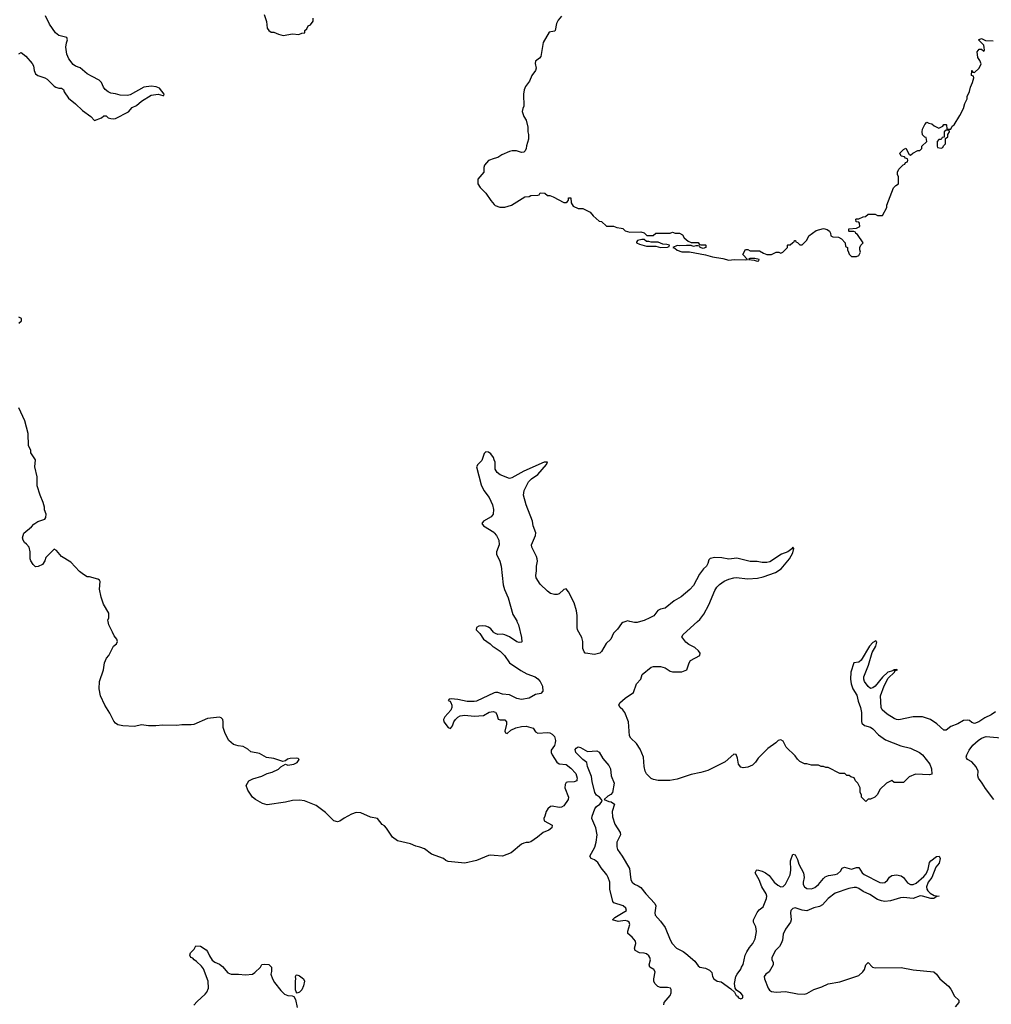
# Model space of a CAD drawing. Header units: inches. Extents: x 2473073 to 2657680, y 705365 to 849016.
# Tile 73 of 151: x 2515977 to 2524214, y 796754 to 805102. Entities that reach past the tile are written whole.
import ezdxf

# ---------------------------------------------------------------- set-up
doc = ezdxf.new("R2010")
doc.units = ezdxf.units.IN
doc.header["$MEASUREMENT"] = 0
for name, color, linetype in [('C5719', 7, 'Continuous'), ('C5729', 7, 'Continuous'), ('C5810', 7, 'Continuous'), ('C5820', 7, 'Continuous')]:
    doc.layers.add(name, color=color, linetype=linetype)

msp = doc.modelspace()

# ---------------------------------------------------------------- linework, layer by layer
at = {"layer": 'C5719', "color": 5}
for points, elevation in [([(2520000, 798016.5), (2519970, 798018.8), (2519950, 798014.8), (2519850, 797973.4), (2519750, 797950.5), (2519610, 797964.9), (2519590, 797974), (2519570, 797990.6), (2519467.9, 798027.9), (2519410, 798070.8), (2519370, 798086.8), (2519334.4, 798094.4), (2519290, 798114.8), (2519179.8, 798139.8), (2519138, 798170), (2519087.9, 798247.9), (2519070, 798266), (2519050, 798278), (2519011.3, 798330), (2518950, 798341), (2518870, 798378), (2518830, 798381), (2518790, 798366), (2518726.8, 798333.2), (2518690, 798307.3), (2518670, 798300.7), (2518641, 798310), (2518570, 798380.7), (2518490, 798439.1), (2518390, 798479.1), (2518350, 798484.9), (2518290, 798482.8), (2518230, 798466.8), (2518074.8, 798445.2), (2518036.1, 798456.1), (2517976, 798490), (2517950, 798511), (2517911, 798570), (2517898, 798610), (2517918, 798650), (2517954.4, 798665.6), (2518030, 798688), (2518074, 798710), (2518118, 798722), (2518170, 798749), (2518190, 798768.7), (2518230, 798788.7), (2518250, 798782.7), (2518302, 798790), (2518330, 798804), (2518344.7, 798830), (2518338, 798838), (2518322, 798842), (2518270, 798839.1), (2518247, 798833), (2518230, 798818), (2518208.4, 798811.6), (2518130, 798838.8), (2518070, 798847.3), (2518010, 798881), (2517935.3, 798895.3), (2517910, 798918), (2517870, 798941), (2517830, 798946), (2517790, 798958), (2517750, 798992), (2517718, 799050), (2517702, 799102), (2517702.8, 799150), (2517698.8, 799170), (2517684, 799184), (2517670, 799187.3), (2517570, 799178), (2517452.5, 799127.5), (2517430, 799124), (2517350, 799124), (2517310, 799118.8), (2517190, 799120.7), (2517130, 799114.8), (2517070, 799114.8), (2517010, 799122.8), (2516950, 799108), (2516850, 799114.9), (2516810, 799124.2), (2516790, 799137.1), (2516775.1, 799155.1), (2516741.7, 799221.7), (2516698.8, 799290), (2516661, 799370), (2516650.8, 799430), (2516654.8, 799490), (2516686.8, 799590), (2516696, 799650), (2516712, 799690), (2516732, 799710), (2516772, 799790), (2516798, 799810), (2516804.7, 799830), (2516801, 799850), (2516776.9, 799876.9), (2516764.7, 799910), (2516732, 799970), (2516726.5, 800000)], 60), ([(2520000, 799904.2), (2519992.4, 799910), (2519970, 799938.4), (2519951.3, 799951.3), (2519930, 799958.7), (2519897, 799963), (2519870, 799959.1), (2519849, 799950), (2519846, 799930), (2519876.6, 799896.6), (2519910, 799849.6), (2519966, 799810), (2519988.4, 799788.4), (2520000, 799780.9)], 60), ([(2520000, 799393.5), (2519850, 799325.4), (2519830, 799321.6), (2519770, 799322.2), (2519690, 799338.9), (2519635.3, 799344.7), (2519618, 799342), (2519609.2, 799330), (2519624.1, 799324.1), (2519632, 799312), (2519640.5, 799290), (2519640.4, 799270), (2519631.4, 799248.6), (2519580.7, 799190), (2519569.5, 799169.5), (2519572.3, 799150), (2519610, 799100.9), (2519630, 799092.7), (2519645.5, 799114.5), (2519657.7, 799150), (2519670.3, 799170), (2519690, 799189.7), (2519710, 799199.8), (2519750, 799206.4), (2519830, 799196.4), (2519910, 799203.1), (2519958, 799230), (2519990, 799236.2), (2520000, 799232.8)], 60), ([(2517453.4, 796746.6), (2517481, 796779), (2517550, 796838.8), (2517563.3, 796856.7), (2517576.2, 796890), (2517574, 796950), (2517536.1, 797056.1), (2517518.7, 797078.7), (2517477, 797117), (2517455.3, 797130), (2517444, 797144), (2517428, 797150), (2517418, 797170), (2517426, 797190), (2517457.2, 797222.8), (2517469, 797251), (2517510, 797246), (2517556.8, 797216.8), (2517570, 797202), (2517585.2, 797165.2), (2517607.7, 797127.7), (2517631.3, 797110), (2517670, 797094.9), (2517694.9, 797074.9), (2517742, 797022), (2517770, 797010.4), (2517830.4, 797010.4), (2517890, 797003), (2517949.4, 797010.6), (2517970, 797022.8), (2518018, 797070), (2518029.5, 797090.5), (2518050, 797094.8), (2518090, 797090.8), (2518111.3, 797070), (2518111.6, 797031.6), (2518106, 797010), (2518118.8, 796970), (2518137.5, 796937.5), (2518190.7, 796870), (2518220.7, 796840.7), (2518250, 796827.7), (2518285.4, 796825.4), (2518299.8, 796819.8), (2518313.7, 796793.7), (2518327.9, 796727.9)], 40)]:
    msp.add_lwpolyline(points, dxfattribs=dict(at, elevation=elevation))
at = {"layer": 'C5719', "color": 5, "elevation": 40}
msp.add_lwpolyline([(2518330, 796848), (2518320.4, 796860.4), (2518316.4, 796876.4), (2518314, 796950), (2518319, 796970), (2518315.3, 796990), (2518320.2, 796999.8), (2518330, 797004.7), (2518350, 796996), (2518382, 796970), (2518390.8, 796950), (2518382.8, 796910), (2518370, 796878), (2518350, 796858)], close=True, dxfattribs=at)
at = {"layer": 'C5729', "color": 5}
for points, elevation in [([(2520192.5, 800000), (2520204.9, 799970), (2520230, 799865.2), (2520232.7, 799827.3), (2520230, 799823), (2520210, 799820.9), (2520191.5, 799828.5), (2520130, 799870.3), (2520090, 799886.5), (2520070, 799891.7), (2520030, 799890.3), (2520010, 799896.5), (2520000, 799904.2)], 60), ([(2521116, 800000), (2521090, 799991.3), (2521078, 799982), (2521044.7, 799935.3), (2521010, 799902), (2520988.7, 799850), (2520950, 799812), (2520910, 799744.7), (2520895.3, 799730), (2520850, 799718.8), (2520774, 799730), (2520771.1, 799731.1), (2520762, 799742), (2520751.3, 799770), (2520751.1, 799828.9), (2520743.5, 799863.5), (2520706.8, 799930), (2520702.8, 799950), (2520703.4, 800000)], 60), ([(2524250, 799233.7), (2524213, 799207), (2524158.2, 799181.8), (2524108.1, 799148.1), (2524070, 799134), (2524050, 799143), (2524030, 799159.1), (2524010, 799163.8), (2523979.5, 799160.5), (2523929.3, 799130.7), (2523869.5, 799110.5), (2523830, 799078), (2523810, 799078), (2523752.8, 799132.8), (2523698, 799170), (2523630, 799191.3), (2523550, 799190.8), (2523430, 799167.3), (2523410, 799167.7), (2523390, 799176.4), (2523330, 799212.6), (2523289, 799250), (2523279.7, 799270), (2523274.3, 799370), (2523304.9, 799455.1), (2523340.2, 799519.8), (2523393.4, 799570), (2523396, 799576), (2523392, 799588), (2523404, 799584), (2523418, 799590), (2523414, 799594), (2523390.5, 799590.5), (2523378, 799582), (2523338, 799570), (2523290, 799526.7), (2523230, 799451.7), (2523210, 799436.5), (2523190, 799432.9), (2523170, 799447.2), (2523139.6, 799490), (2523132.4, 799510), (2523134.2, 799530), (2523173.2, 799630), (2523203.4, 799736.6), (2523236, 799790), (2523243.6, 799823.6), (2523234.4, 799834.4), (2523210, 799822.4), (2523180.5, 799790), (2523110, 799670.4), (2523090, 799654.9), (2523049.6, 799650.4), (2523022.4, 799570), (2523019.1, 799510), (2523024.5, 799470), (2523039.8, 799430), (2523073.7, 799373.7), (2523084.6, 799324.6), (2523104.2, 799270), (2523113.1, 799226.9), (2523112.7, 799152.7), (2523117.2, 799137.2), (2523138, 799118), (2523190, 799104), (2523210, 799089.3), (2523258, 799038), (2523316.7, 798996.7), (2523445.7, 798945.7), (2523530, 798925.8), (2523606.3, 798890), (2523629.7, 798870), (2523692.7, 798790), (2523708, 798750), (2523710, 798706), (2523690, 798700.7), (2523570, 798704.7), (2523516.4, 798683.6), (2523470, 798634), (2523390, 798634), (2523370, 798652), (2523326, 798630), (2523270, 798574), (2523250, 798534), (2523226, 798510), (2523190, 798494), (2523170, 798494), (2523150, 798474), (2523114, 798510), (2523114, 798530), (2523102, 798550), (2523102, 798590), (2523082, 798630), (2523062, 798650), (2523050, 798674), (2523023.6, 798683.6), (2523010, 798694), (2522990, 798694), (2522971.6, 798711.6), (2522930, 798712), (2522830, 798762), (2522810, 798762), (2522791.1, 798771.1), (2522771.6, 798771.6), (2522750, 798782), (2522690, 798782), (2522650, 798792), (2522630, 798792), (2522590, 798812), (2522570, 798832), (2522550, 798862), (2522474.4, 798934.4), (2522450, 798984.7), (2522430, 798996), (2522408, 798990), (2522388, 798970), (2522318, 798922), (2522238, 798842), (2522213.6, 798806.4), (2522190, 798782), (2522150, 798764.7), (2522110, 798758), (2522090, 798764.7), (2522070.9, 798790.9), (2522061.4, 798841.4), (2522050.7, 798870.7), (2522030, 798876), (2521958, 798810), (2521810, 798736), (2521750, 798718), (2521670, 798702.8), (2521550, 798662.8), (2521489.1, 798650.9), (2521389.3, 798650.7), (2521350, 798659.1), (2521330, 798668.2), (2521290, 798707.7), (2521279.3, 798730), (2521270.5, 798770), (2521264.9, 798850), (2521238.3, 798918.3), (2521205.7, 798965.7), (2521157.1, 799010), (2521145.3, 799030), (2521137, 799150), (2521107.4, 799227.4), (2521090.3, 799250.3), (2521067.7, 799270), (2521057.3, 799290), (2521064, 799310), (2521110.4, 799350), (2521181.1, 799398.9), (2521206.4, 799470), (2521241.6, 799510), (2521254.8, 799550), (2521330, 799611.8), (2521350, 799619.5), (2521410, 799618), (2521450, 799606), (2521490, 799579.3), (2521510, 799572.7), (2521590, 799573.2), (2521631.3, 799590), (2521651, 799650), (2521664.7, 799670), (2521742, 799710), (2521744.7, 799730), (2521731.3, 799750), (2521699.8, 799779.8), (2521650, 799804), (2521623.1, 799823.1), (2521590.8, 799870), (2521600.5, 799890), (2521722.1, 800000)], 60), ([(2521240.9, 800000), (2521211.1, 799991.1), (2521190, 799991), (2521150.5, 800000)], 60), ([(2520000, 799780.9), (2520050, 799748.4), (2520086, 799710), (2520129.8, 799649.8), (2520224.3, 799584.3), (2520276.9, 799556.9), (2520347, 799530), (2520370, 799513.5), (2520389.7, 799490), (2520407.8, 799450), (2520412.2, 799407.8), (2520394, 799390), (2520350, 799381.6), (2520297.2, 799350), (2520230, 799337.2), (2520190, 799346), (2520130, 799376.5), (2520070, 799383.6), (2520030, 799396.5), (2520010, 799398), (2520000, 799393.5)], 60), ([(2520000, 799232.8), (2520010, 799229.5), (2520022, 799210), (2520032.1, 799172.1), (2520050, 799166.6), (2520090, 799166.6), (2520102.9, 799150), (2520103.6, 799130), (2520089.6, 799070), (2520094.6, 799054.6), (2520110, 799049.3), (2520141.6, 799078.4), (2520181.6, 799098.4), (2520230, 799109.7), (2520270, 799111.5), (2520330, 799095.3), (2520350, 799064), (2520370, 799053.2), (2520450, 799058.3), (2520470, 799055.1), (2520490, 799044), (2520510, 799025.1), (2520519.3, 798990), (2520517.2, 798970), (2520510, 798947.7), (2520483.7, 798910), (2520482, 798890), (2520491.5, 798870), (2520530, 798805.6), (2520550, 798793), (2520610, 798787), (2520650, 798755.1), (2520691.3, 798710), (2520702.7, 798670), (2520701.2, 798658.8), (2520699, 798650), (2520678.7, 798641.3), (2520621.2, 798638.8), (2520610, 798634), (2520601.2, 798618.8), (2520599, 798590), (2520629.5, 798510), (2520626.6, 798490), (2520590, 798438), (2520570, 798426.7), (2520550, 798423.1), (2520490, 798433), (2520478, 798430), (2520454, 798410), (2520439, 798390), (2520429, 798350), (2520419, 798330), (2520422, 798310), (2520490, 798274), (2520489, 798250), (2520462, 798230), (2520415.3, 798210), (2520368, 798170), (2520310, 798131.3), (2520290, 798124.7), (2520270, 798126), (2520250, 798121), (2520230, 798110.8), (2520142, 798038), (2520070, 798011), (2520000, 798016.5)], 60), ([(2524234.8, 798490), (2524163.4, 798583.4), (2524136, 798630), (2524104.7, 798670), (2524101, 798690), (2524102.8, 798730), (2524086, 798766), (2524048.5, 798808.5), (2524011.3, 798830), (2524003, 798843), (2524000.7, 798850), (2524006, 798870), (2524025.7, 798910), (2524058, 798950), (2524102.6, 798990), (2524130.4, 799010), (2524170, 799024.8), (2524329.5, 799009.5)], 60), ([(2521437, 796750), (2521440.7, 796770), (2521491.6, 796830), (2521499.5, 796850), (2521498.9, 796878.9), (2521494, 796890), (2521470, 796897), (2521410, 796896), (2521386.2, 796906.2), (2521360.7, 796930), (2521352.8, 796950), (2521352.6, 796970), (2521362.9, 797030), (2521353.2, 797050), (2521319.3, 797070), (2521314.5, 797090), (2521323.6, 797130), (2521319.7, 797150), (2521310, 797164.5), (2521290, 797180.5), (2521270, 797187.8), (2521230, 797191.1), (2521195.6, 797210), (2521188.2, 797230), (2521198.9, 797270), (2521196.3, 797290), (2521170, 797324.5), (2521133.6, 797353.6), (2521133.3, 797373.3), (2521149.7, 797430), (2521144.2, 797450), (2521130, 797459.8), (2521110, 797464.2), (2521050, 797456.9), (2521002, 797470), (2521021.2, 797490), (2521122.4, 797550), (2521116.8, 797570), (2521092.8, 797590), (2521013.3, 797613.3), (2521006.3, 797626.3), (2520980.4, 797730), (2520980.3, 797790), (2520966.6, 797830), (2520953.1, 797853.1), (2520905.4, 797910), (2520876.9, 797956.9), (2520850, 797979.3), (2520820.9, 797990), (2520809.7, 798009.7), (2520853, 798087), (2520865, 798130), (2520871.8, 798190), (2520859.8, 798250), (2520828.5, 798330), (2520831.2, 798350), (2520852, 798410), (2520867, 798430), (2520895.1, 798450), (2520915.3, 798475.3), (2520909.6, 798490), (2520892, 798510), (2520867.5, 798527.5), (2520854, 798550), (2520830, 798643.7), (2520824.4, 798684.4), (2520790, 798769.4), (2520784.8, 798804.8), (2520750, 798829.7), (2520692.7, 798890), (2520685.6, 798914.4), (2520693.6, 798926.4), (2520710, 798938), (2520730, 798932), (2520790, 798898.8), (2520870, 798902.8), (2520890, 798890.7), (2520919.3, 798839.3), (2520970, 798777.3), (2520986, 798750), (2520990.3, 798690), (2521016.5, 798630), (2521002, 798550), (2520987.9, 798532.1), (2520962.6, 798517.4), (2520931.3, 798490), (2520970, 798472.2), (2520991, 798470), (2521018, 798450), (2521000.2, 798390), (2521003.5, 798343.5), (2521021.5, 798281.5), (2521068, 798210), (2521069.1, 798190), (2521039.4, 798130), (2521038.6, 798090), (2521045.7, 798065.7), (2521084.7, 798010), (2521145.2, 797905.2), (2521157.2, 797810), (2521168.1, 797790), (2521190, 797771.5), (2521219.7, 797759.7), (2521243.7, 797743.7), (2521284.9, 797690), (2521361.3, 797610), (2521370.4, 797590), (2521361.6, 797530), (2521365.4, 797510), (2521410, 797458.9), (2521450, 797403.8), (2521490, 797300.7), (2521508.8, 797270), (2521543.8, 797230), (2521601.2, 797201.2), (2521624.5, 797184.5), (2521700.9, 797120.9), (2521730, 797080.7), (2521742.8, 797070), (2521790, 797059.1), (2521823.4, 797043.4), (2521843.8, 797023.8), (2521850.6, 796990), (2521860.5, 796970), (2521890, 796950.7), (2521923.4, 796943.4), (2522006.2, 796886.2), (2522037.3, 796857.3), (2522050, 796828.5), (2522061.7, 796821.7), (2522070, 796808.9), (2522090, 796801.3), (2522106, 796810), (2522106, 796830), (2522090, 796849.2), (2522053.6, 796873.6), (2522042, 796890), (2522038, 796930), (2522048.7, 796990), (2522058, 797010), (2522090, 797052), (2522095.1, 797070), (2522110, 797091), (2522126.9, 797170), (2522141, 797199), (2522163.1, 797236.9), (2522190.8, 797270), (2522211.6, 797310), (2522224.4, 797370), (2522218.3, 797410), (2522198.7, 797450), (2522198.7, 797470), (2522230, 797533.4), (2522246.4, 797553.6), (2522279.5, 797580.5), (2522308.7, 797650), (2522312, 797670), (2522306.2, 797690), (2522268.5, 797750), (2522247.1, 797810), (2522212.7, 797870), (2522222, 797890), (2522230, 797893.4), (2522270, 797883.7), (2522299.3, 797870), (2522330, 797844.9), (2522374, 797790), (2522403, 797763), (2522430, 797749.3), (2522450, 797751.6), (2522470, 797772.7), (2522507.8, 797852.2), (2522514.4, 797890), (2522512.3, 797970), (2522530, 798027.3), (2522550, 798020.5), (2522570, 797980.7), (2522582, 797942), (2522621.8, 797870), (2522627.1, 797830), (2522617.7, 797790), (2522619.3, 797770), (2522630.2, 797750), (2522650, 797736.8), (2522690, 797733.9), (2522716.6, 797743.4), (2522749, 797770), (2522790, 797821.7), (2522806.3, 797833.7), (2522834, 797846), (2522890, 797853.4), (2522910, 797860.2), (2522936.5, 797883.5), (2522950.8, 797909.2), (2522970, 797918), (2523030, 797900.9), (2523070, 797912.5), (2523090, 797913.6), (2523118.9, 797870), (2523135, 797855), (2523270, 797786.8), (2523290, 797783.2), (2523310, 797788.1), (2523332.7, 797807.3), (2523350, 797832.9), (2523370, 797847.4), (2523410, 797851.1), (2523450, 797844.6), (2523470, 797830.3), (2523503.8, 797783.8), (2523530, 797769.1), (2523550, 797769.1), (2523578.1, 797781.9), (2523642.7, 797837.3), (2523661, 797859), (2523679.5, 797900.5), (2523690, 797956), (2523701.2, 797970), (2523750, 798006), (2523771.3, 798011.3), (2523781, 797990), (2523770.4, 797950), (2523744.4, 797915.6), (2523708.4, 797830), (2523677.2, 797790), (2523664, 797750), (2523667.2, 797730), (2523675.3, 797715.3), (2523696.1, 797696.1), (2523730, 797677.6), (2523771.3, 797670), (2523752.8, 797667.2), (2523728, 797652), (2523702, 797650), (2523631.8, 797671.8), (2523610, 797674), (2523550, 797651.1), (2523470, 797660.3), (2523443.8, 797656.2), (2523358.8, 797630), (2523310, 797624.8), (2523282, 797630), (2523250, 797643.4), (2523183.8, 797683.8), (2523128.6, 797710), (2523090, 797736.2), (2523070, 797744.1), (2523050, 797744.9), (2523005.1, 797734.9), (2522890, 797695), (2522829.7, 797650.3), (2522783.3, 797596.7), (2522757.6, 797582.4), (2522710, 797571), (2522650, 797547.7), (2522610, 797551.9), (2522550, 797572.7), (2522530, 797567.1), (2522515.5, 797550), (2522510.9, 797530), (2522516.9, 797470), (2522512.7, 797450), (2522470, 797389.7), (2522450.2, 797350), (2522442.8, 797297.2), (2522433.7, 797270), (2522417.3, 797242.7), (2522383.2, 797210), (2522352, 797150), (2522352.2, 797130), (2522363.7, 797110), (2522365.3, 797090), (2522329.4, 797030.6), (2522302.7, 797010), (2522289.5, 796990), (2522290.1, 796970), (2522322, 796890), (2522333.5, 796873.5), (2522350, 796862.7), (2522390, 796857.7), (2522470, 796862.7), (2522570, 796842.4), (2522630, 796839.8), (2522650, 796846.1), (2522710, 796878.4), (2522777.5, 796902.5), (2522831.6, 796928.4), (2522930, 796944.4), (2523090, 796998.5), (2523125.5, 797030), (2523139.1, 797050), (2523151.3, 797088.7), (2523170, 797107.3), (2523206.7, 797070), (2523230, 797062), (2523450, 797065.5), (2523550, 797046.7), (2523728, 797028), (2523750, 797010.3), (2523778.5, 796970), (2523850, 796907.9), (2523870, 796881.5), (2523902.7, 796822.7), (2523937.4, 796790), (2523939.7, 796770), (2523906.3, 796733.7)], 40)]:
    msp.add_lwpolyline(points, dxfattribs=dict(at, elevation=elevation))
at = {"layer": 'C5810', "color": 5}
for points, elevation in [([(2515970, 804812.7), (2515990, 804825.2), (2516030, 804792.7), (2516081.6, 804730), (2516094, 804710), (2516099.3, 804670), (2516110, 804644), (2516129.5, 804629.5), (2516190, 804609.4), (2516210, 804598), (2516270, 804537.2), (2516282, 804530), (2516310, 804521.2), (2516330, 804521.2), (2516348.7, 804510), (2516353.2, 804490), (2516390, 804437.2), (2516450, 804389.2), (2516510, 804333.2), (2516580.2, 804280.2), (2516610, 804248.7), (2516670.7, 804269.3), (2516690, 804288), (2516710, 804288), (2516728, 804270), (2516750, 804264), (2516770, 804261.2), (2516790, 804265.2), (2516899.8, 804320.2), (2516930, 804357.2), (2516965.8, 804374.2), (2517010.8, 804410), (2517090, 804462), (2517149.5, 804469.5), (2517190, 804458), (2517199.6, 804460.4), (2517202, 804470), (2517160.7, 804520.7), (2517133.2, 804533.2), (2517090, 804539.1), (2517030, 804530.5), (2516913.8, 804466.2), (2516890, 804458), (2516830, 804462.3), (2516790, 804474.6), (2516750, 804478.7), (2516725.5, 804490), (2516702, 804510), (2516687.7, 804530), (2516670.7, 804570), (2516650, 804590.8), (2516590, 804619.1), (2516550, 804644.4), (2516490, 804694.9), (2516450, 804708.7), (2516430, 804721.1), (2516394.4, 804770), (2516375.8, 804810), (2516367.7, 804870), (2516373.1, 804906.9), (2516382.4, 804930), (2516376, 804950), (2516310, 804969), (2516279.5, 804990), (2516230, 805063.8), (2516196, 805136)], 60), ([(2518050, 805146), (2518070, 805086), (2518075.3, 805030), (2518089.3, 805009.3), (2518110, 804995.3), (2518130, 804995.3), (2518170, 804979), (2518210, 804969), (2518290, 804981.2), (2518343.6, 804976.4), (2518370, 804988), (2518394, 804990), (2518394, 805010), (2518410, 805026), (2518422, 805050), (2518441, 805059), (2518464.7, 805090), (2518464.7, 805115.3)], 60), ([(2520000, 803924.4), (2519951.1, 803908.9), (2519918, 803870), (2519911.6, 803848.4), (2519910.9, 803809.1), (2519862, 803750), (2519862, 803710), (2519879.6, 803679.6), (2519930, 803632), (2519971.3, 803570), (2520000, 803535.6)], 80), ([(2515970, 802529), (2515991.3, 802550), (2515991.3, 802570), (2515970, 802578.8)], 60), ([(2516726.5, 800000), (2516724.7, 800010), (2516731.3, 800030), (2516731.3, 800070), (2516687.1, 800147.1), (2516667.3, 800207.3), (2516654.4, 800274.4), (2516658.8, 800338.8), (2516652, 800350), (2516638, 800358), (2516570, 800378), (2516550, 800378), (2516516.9, 800396.9), (2516483.5, 800423.5), (2516410, 800502), (2516332, 800550), (2516290, 800602), (2516270, 800612), (2516198, 800542), (2516190, 800514), (2516170, 800482), (2516134.6, 800465.4), (2516110, 800462), (2516090, 800482), (2516070, 800514), (2516066, 800530), (2516066, 800590), (2516056, 800630), (2516035.9, 800655.9), (2516018, 800670), (2516006, 800690), (2516001, 800710), (2516011.6, 800748.4), (2516078, 800802), (2516095.3, 800824.7), (2516130, 800848.7), (2516190, 800866), (2516199.6, 800880.4), (2516202, 800910), (2516186.4, 800946.4), (2516186, 800970), (2516176, 801010), (2516151, 801070), (2516126, 801150), (2516125.4, 801225.4), (2516106, 801310), (2516111.1, 801371.1), (2516072, 801430), (2516071.1, 801451.1), (2516052, 801490), (2516050, 801594), (2516019.8, 801699.8), (2515970.7, 801810)], 60), ([(2520000, 801369.1), (2519992.7, 801390), (2519970, 801420.7), (2519950, 801434), (2519930, 801438.8), (2519915.1, 801424.9), (2519894, 801366), (2519861.2, 801330), (2519849.4, 801310), (2519890, 801159.3), (2519912.8, 801110), (2519957.3, 801050), (2519983.9, 800990), (2519994.5, 800950), (2519989.7, 800910.3), (2519974.3, 800885.7), (2519909.8, 800850.2), (2519895.6, 800830), (2519909.6, 800810), (2519996.7, 800756.7), (2520000, 800752.7)], 60)]:
    msp.add_lwpolyline(points, dxfattribs=dict(at, elevation=elevation))
at = {"layer": 'C5820', "color": 5}
for points, elevation in [([(2520570, 805133.2), (2520542.3, 805097.7), (2520528.2, 805070), (2520516, 805010), (2520510, 805004), (2520464.4, 804995.6), (2520413.4, 804910), (2520394.8, 804790), (2520384.9, 804775.1), (2520350.7, 804749.3), (2520347.3, 804730), (2520356.3, 804690), (2520350.7, 804670), (2520318.8, 804630), (2520298.5, 804581.5), (2520265.2, 804534.8), (2520253.7, 804506.3), (2520247.3, 804470), (2520250.8, 804370), (2520241, 804350), (2520236.9, 804323.1), (2520250, 804282), (2520271.1, 804248.9), (2520284.7, 804190), (2520284.7, 804150), (2520291.1, 804128.9), (2520291.1, 804088.9), (2520272.7, 804032.7), (2520271.1, 804008.9), (2520262, 803990), (2520250, 803978), (2520230, 803975.3), (2520188.9, 803988.9), (2520151.1, 803988.9), (2520130, 803984), (2520064, 803956), (2520030, 803934), (2520000, 803924.4)], 80), ([(2520000, 803535.6), (2520007.1, 803527.1), (2520047.3, 803512.7), (2520090, 803512), (2520146, 803530), (2520260.4, 803599.6), (2520296.4, 803603.6), (2520310, 803612), (2520370, 803614), (2520382, 803618), (2520390, 803634), (2520430, 803632), (2520452.7, 803612.7), (2520470, 803612), (2520499.6, 803599.6), (2520590, 803552), (2520610, 803552), (2520620.4, 803559.6), (2520628.7, 803571.3), (2520630, 803592), (2520650, 803592), (2520652, 803550), (2520670, 803522), (2520710, 803502), (2520750, 803502), (2520814, 803470), (2520839.6, 803439.6), (2520890, 803394), (2520910, 803392), (2520952.7, 803352.7), (2521010, 803351.3), (2521039.6, 803339.6), (2521075.3, 803335.3), (2521090.9, 803330.9), (2521111.1, 803311.1), (2521150, 803301), (2521243.6, 803303.6), (2521270, 803294), (2521292.7, 803272.7), (2521347.3, 803272.7), (2521370, 803291.3), (2521490, 803292), (2521510, 803302), (2521532.7, 803292.7), (2521571.1, 803291.1), (2521596.9, 803276.9), (2521610, 803254), (2521643.6, 803223.6), (2521670, 803214), (2521730, 803214), (2521738, 803198), (2521750, 803194), (2521790, 803194), (2521794, 803190), (2521794, 803170), (2521770, 803162), (2521746, 803170), (2521742, 803182), (2521730, 803186), (2521710, 803186), (2521690, 803178), (2521670, 803188), (2521630, 803189), (2521570, 803184), (2521550, 803188), (2521514, 803170), (2521530, 803164.7), (2521550, 803146.8), (2521590, 803134.8), (2521654.4, 803134.4), (2521790, 803107.7), (2521850, 803090.8), (2521936.7, 803076.7), (2521990, 803062), (2522032.5, 803067.5), (2522130, 803066), (2522146, 803070), (2522108, 803110), (2522130, 803154), (2522150, 803154), (2522170, 803142), (2522250, 803142), (2522282, 803122), (2522311.1, 803111.1), (2522350, 803111.3), (2522390, 803132), (2522411.6, 803131.6), (2522430, 803122), (2522446, 803130), (2522486, 803170), (2522486, 803190), (2522490, 803194), (2522510, 803194), (2522530, 803214), (2522542, 803218), (2522546, 803230), (2522554, 803230), (2522558, 803218), (2522570, 803214), (2522590, 803194), (2522610, 803194), (2522650, 803234), (2522668, 803270), (2522730, 803314.8), (2522790, 803330.7), (2522822, 803322), (2522842, 803310), (2522851.6, 803291.6), (2522854, 803270), (2522870, 803262), (2522919.6, 803259.6), (2522943.6, 803243.6), (2522974, 803210), (2522978, 803178), (2522994, 803170), (2522994, 803150), (2523002, 803130), (2523010, 803114), (2523030, 803094), (2523070, 803094), (2523090, 803102), (2523106, 803130), (2523098, 803150), (2523098, 803170), (2523108, 803190), (2523128, 803210), (2523080.4, 803280.4), (2523066, 803290), (2523062, 803302), (2523047.3, 803307.3), (2523010, 803306), (2523006, 803310), (2523006, 803330), (2523070, 803334), (2523094.6, 803345.4), (2523098, 803350), (2523096.4, 803376.4), (2523090, 803386), (2523067.3, 803387.3), (2523066, 803410), (2523070, 803414), (2523090, 803414), (2523128.4, 803431.6), (2523147.3, 803432.7), (2523170, 803454), (2523230, 803454), (2523250, 803442), (2523290, 803442), (2523328, 803510), (2523328.7, 803530), (2523384.7, 803675.3), (2523403.1, 803696.9), (2523426, 803710), (2523426, 803770), (2523418, 803790), (2523418, 803810), (2523430, 803834), (2523467.3, 803872.7), (2523482, 803878), (2523487.3, 803892.7), (2523502, 803898), (2523506, 803910), (2523502, 803922), (2523487.3, 803927.3), (2523478, 803938), (2523450, 803946), (2523438, 803970), (2523470, 804002), (2523490, 804012), (2523518, 803958), (2523530, 803954), (2523548.4, 803971.6), (2523590, 803992), (2523607.3, 803992.7), (2523626, 804010), (2523626, 804030), (2523666, 804070), (2523662, 804102), (2523650, 804106), (2523630, 804126), (2523628, 804150), (2523630, 804174), (2523650, 804214), (2523668, 804232), (2523683.6, 804223.6), (2523710, 804218), (2523730, 804202), (2523770, 804182), (2523802, 804198), (2523810, 804214), (2523830, 804214), (2523834, 804210), (2523838, 804178), (2523850, 804174), (2523870, 804174), (2523882, 804198), (2523898, 804210), (2523948, 804290), (2523978, 804350), (2523988.4, 804391.6), (2524008, 804430), (2524008.4, 804451.6), (2524030, 804494), (2524038, 804530), (2524055.3, 804570), (2524066, 804610), (2524062, 804622), (2524046, 804630), (2524048, 804670), (2524052.7, 804672.7), (2524058, 804658), (2524070, 804654), (2524110, 804692), (2524127.3, 804727.3), (2524116.4, 804756.4), (2524100.4, 804780.4), (2524095.3, 804830), (2524110, 804852), (2524132, 804852), (2524150, 804834), (2524155.3, 804844.7), (2524154, 804866), (2524150, 804886), (2524106, 804930), (2524110, 804934), (2524130, 804942), (2524165.4, 804925.4), (2524230, 804922.8)], 80), ([(2520703.4, 800000), (2520704, 800050), (2520697.3, 800090), (2520676.8, 800156.8), (2520630, 800252), (2520610, 800278), (2520590, 800271.3), (2520550, 800234.8), (2520532.1, 800227.9), (2520510, 800228), (2520477.3, 800237.3), (2520450, 800257.1), (2520390, 800317), (2520354.9, 800370), (2520352, 800390), (2520358.4, 800430), (2520358, 800470), (2520366, 800510), (2520363.8, 800530), (2520359.3, 800550), (2520319.5, 800630), (2520316.5, 800650), (2520350.3, 800730), (2520351.8, 800750), (2520330.4, 800810), (2520324, 800850), (2520270.7, 800990), (2520248, 801070), (2520254.8, 801110), (2520290, 801184), (2520316, 801210), (2520370, 801246.6), (2520442.8, 801330), (2520450.9, 801350.9), (2520422, 801350), (2520250, 801272.9), (2520150, 801219.1), (2520130, 801213.4), (2520050, 801243), (2520023.4, 801263.4), (2520006.4, 801290), (2520006.7, 801350), (2520000, 801369.1)], 60), ([(2520000, 800752.7), (2520018.5, 800730), (2520038.3, 800690), (2520040.3, 800650), (2520019.8, 800590), (2520019.2, 800570), (2520048.6, 800510), (2520058.6, 800470), (2520074.3, 800310), (2520086.9, 800270), (2520119.1, 800199.1), (2520158, 800058), (2520190, 800006), (2520192.5, 800000)], 60), ([(2521722.1, 800000), (2521742, 800018), (2521778, 800062), (2521819, 800141), (2521870, 800262.7), (2521888.2, 800291.8), (2521910, 800314), (2521950, 800340.7), (2521990, 800358.4), (2522030, 800369.4), (2522050, 800371.3), (2522150, 800362), (2522231.8, 800368.2), (2522280.6, 800379.4), (2522385.1, 800414.9), (2522432.6, 800447.4), (2522501.6, 800530), (2522530, 800582), (2522538.8, 800618.8), (2522530, 800630.8), (2522523.2, 800616.8), (2522488.4, 800591.6), (2522436, 800570), (2522335.5, 800504.5), (2522310, 800498.7), (2522270, 800499.5), (2522230, 800508.2), (2522170, 800507.3), (2522055.9, 800535.9), (2521990, 800528.4), (2521930, 800539.3), (2521870, 800543), (2521830, 800534.8), (2521818.6, 800521.4), (2521811.3, 800490), (2521798.7, 800470), (2521773.9, 800446.1), (2521739.2, 800400.8), (2521690, 800303.7), (2521657.4, 800270), (2521584.2, 800210), (2521526.5, 800173.5), (2521450, 800114), (2521410, 800104.9), (2521387.1, 800092.9), (2521351.5, 800048.5), (2521319.3, 800030), (2521270, 800008.7), (2521240.9, 800000)], 60), ([(2521150.5, 800000), (2521130, 800004.7), (2521116, 800000)], 60)]:
    msp.add_lwpolyline(points, dxfattribs=dict(at, elevation=elevation))
at = {"layer": 'C5820', "color": 5, "elevation": 80}
for points in [[(2523850, 804166), (2523830, 804166), (2523814, 804150), (2523814, 804106), (2523798, 804102), (2523790, 804086), (2523770, 804086), (2523754, 804070), (2523754, 804030), (2523758, 804018), (2523790, 804014), (2523802, 804018), (2523807.3, 804032.7), (2523826, 804050), (2523826, 804094), (2523846, 804110), (2523846, 804130), (2523858, 804150), (2523858, 804158)], [(2521250, 803239), (2521214, 803230), (2521204.7, 803215.3), (2521204.7, 803210), (2521230, 803198), (2521290, 803182.8), (2521370, 803181), (2521410, 803172), (2521470, 803174), (2521482, 803178), (2521486, 803190), (2521463.6, 803196.4), (2521430, 803198), (2521390, 803215.3), (2521330, 803215.3), (2521310, 803222), (2521290, 803222), (2521270, 803238)], [(2522210, 803078), (2522170, 803078), (2522154, 803070), (2522203.6, 803063.6), (2522230, 803054), (2522242, 803058), (2522246, 803070)]]:
    msp.add_lwpolyline(points, close=True, dxfattribs=at)

doc.saveas('drawing.dxf')
